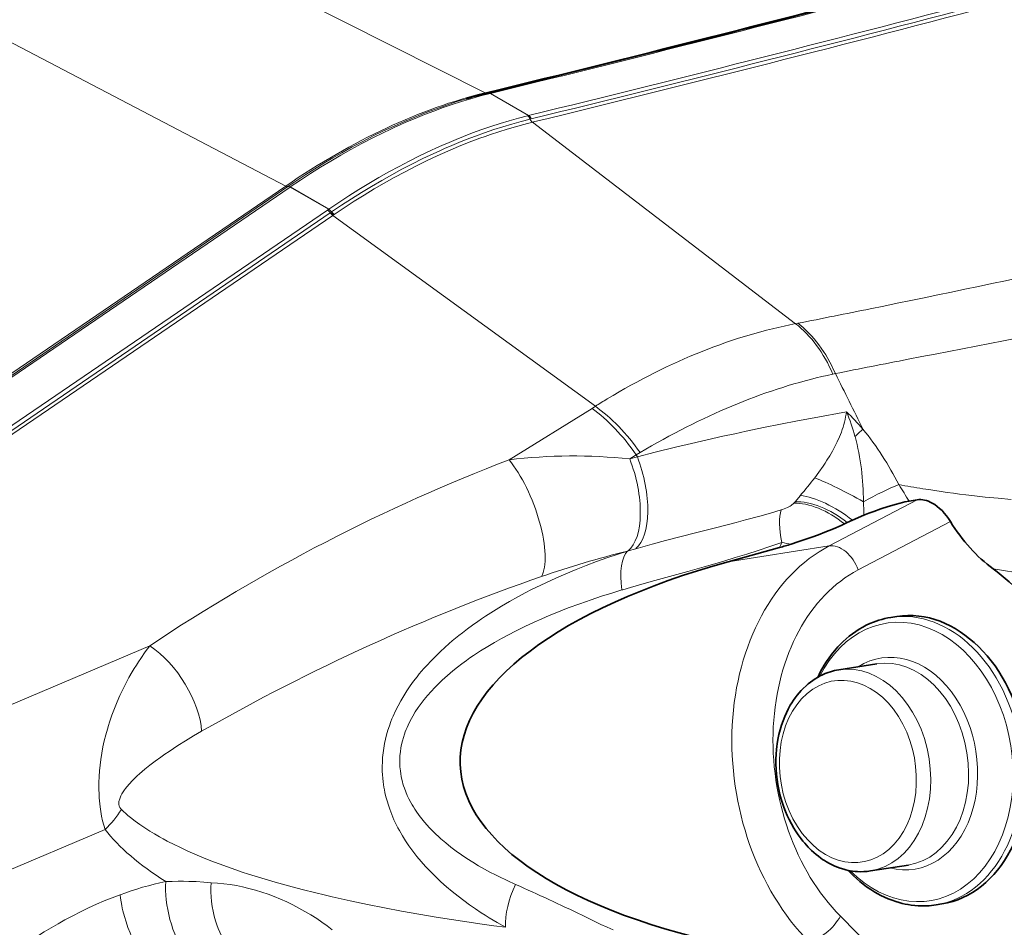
# Model space of a CAD drawing. Extents: x -922 to 7836, y -4841 to 1297.
# Tile 49 of 89: x 4530 to 4564, y -4313 to -4281. Entities that reach past the tile are written whole.
import ezdxf

# ---------------------------------------------------------------- set-up
doc = ezdxf.new("R2010")
doc.units = 0

msp = doc.modelspace()

# ---------------------------------------------------------------- linework, layer by layer
at = {"color": 7, "lineweight": 13}
for p, q in [((4524.843262, -4273.12207), (4546.137207, -4283.843262)), ((4529.416016, -4281.896973), (4539.27832, -4287.04834)), ((4546.312012, -4283.866211), (4546.306641, -4283.867676)), ((4546.306641, -4283.867676), (4547.621094, -4284.626465)), ((4546.312012, -4283.866211), (4547.625977, -4284.625)), ((4547.585938, -4284.635254), (4547.621094, -4284.626465)), ((4547.621094, -4284.626465), (4547.625977, -4284.625)), ((4547.67627, -4284.75), (4547.711426, -4284.741699)), ((4547.711426, -4284.741699), (4547.716309, -4284.740234)), ((4547.788574, -4284.848145), (4547.753906, -4284.856934)), ((4556.80127, -4291.77832), (4547.753906, -4284.856934)), ((4547.793945, -4284.847168), (4547.788574, -4284.848145)), ((4507.007324, -4309.085449), (4539.27832, -4287.04834)), ((4539.347656, -4287.065918), (4507.081543, -4309.099609)), ((4539.429688, -4287.083984), (4507.163086, -4309.117676)), ((4539.352539, -4287.0625), (4539.347656, -4287.065918)), ((4539.43457, -4287.080566), (4539.429688, -4287.083984)), ((4539.429688, -4287.083984), (4540.751465, -4287.84668)), ((4539.43457, -4287.080566), (4540.755859, -4287.84375)), ((4540.712891, -4287.873047), (4508.237305, -4310.049805)), ((4540.811035, -4287.967285), (4508.334961, -4310.144043)), ((4540.712891, -4287.873047), (4540.750977, -4287.847168)), ((4540.755859, -4287.84375), (4540.751465, -4287.84668)), ((4540.811035, -4287.967285), (4540.849121, -4287.941406)), ((4540.854004, -4287.937988), (4540.849121, -4287.941406)), ((4540.897949, -4288.055176), (4508.422363, -4310.231934)), ((4540.936035, -4288.029297), (4540.897949, -4288.055176)), ((4549.918457, -4294.616211), (4540.897949, -4288.055176)), ((4540.940918, -4288.025879), (4540.936035, -4288.029297)), ((4556.80127, -4291.77832), (4556.878418, -4291.763184)), ((4558.078125, -4293.512695), (4558.166016, -4293.494141)), ((4546.952637, -4296.458984), (4549.803711, -4294.687988)), ((4549.803711, -4294.687988), (4549.918457, -4294.616211)), ((4551.45752, -4296.210938), (4551.852051, -4295.979492)), ((4551.098145, -4296.427246), (4551.324707, -4296.289063)), ((4551.098145, -4296.427246), (4551.362793, -4296.358887)), ((4551.324707, -4296.289063), (4551.45752, -4296.210938)), ((4551.362793, -4296.358887), (4551.324707, -4296.289063)), ((4551.362793, -4296.358887), (4551.970215, -4296.199707)), ((4556.778809, -4297.896484), (4556.961914, -4297.678711)), ((4556.778809, -4297.896484), (4556.733887, -4297.94873)), ((4557.956543, -4299.413574), (4560.97168, -4297.82959)), ((4558.950195, -4300.239258), (4562.119629, -4298.57373)), ((4551.870605, -4299.356445), (4551.311035, -4299.510742)), ((4557.956543, -4299.413574), (4554.487305, -4299.958496)), ((4551.020508, -4299.592773), (4551.050781, -4299.583984)), ((4551.311035, -4299.510742), (4551.050781, -4299.583984)), ((4563.586914, -4300.201172), (4563.943359, -4300.258789)), ((4551.680176, -4300.685547), (4551.120605, -4300.845703)), ((4550.832031, -4300.930176), (4550.862305, -4300.921387)), ((4551.120605, -4300.845703), (4550.862305, -4300.921387)), ((4534.608398, -4302.847168), (4516.515137, -4310.521973)), ((4533.070313, -4309.158203), (4522.552246, -4313.619629)), ((4563.712402, -4317.591797), (4558.336914, -4312.141113))]:
    msp.add_line(p, q, dxfattribs=at)
at = {"color": 7, "lineweight": 35}
for p, q in [((4546.219727, -4283.853027), (4546.225098, -4283.851563)), ((4560.70459, -4297.875977), (4560.97168, -4297.82959)), ((4558.758301, -4298.530273), (4559.148438, -4298.363281)), ((4558.476074, -4298.659668), (4558.572754, -4298.614258)), ((4558.572754, -4298.614258), (4558.758301, -4298.530273)), ((4554.487305, -4299.958496), (4556.249512, -4299.470215)), ((4560.072754, -4301.873047), (4560.277832, -4301.84082)), ((4558.284668, -4303.672363), (4559.586914, -4303.467773)), ((4559.371094, -4310.587402), (4560.672852, -4310.382813)), ((4561.624512, -4311.751953), (4561.82959, -4311.719727))]:
    msp.add_line(p, q, dxfattribs=at)
at = {"color": 7, "lineweight": 13}
for points in [[(4546.306641, -4283.867676), (4545.971191, -4283.953613), (4545.635254, -4284.046875), (4545.318848, -4284.14209), (4545.001953, -4284.244629), (4544.684082, -4284.353516), (4544.365234, -4284.469727), (4544.04541, -4284.592285), (4543.725098, -4284.722168), (4543.403809, -4284.858887), (4543.216309, -4284.941895), (4543.02832, -4285.027344), (4542.840332, -4285.114746), (4542.651855, -4285.20459), (4542.274414, -4285.391602), (4541.896973, -4285.587402), (4541.519043, -4285.791992), (4541.170898, -4285.988281), (4540.82373, -4286.191895), (4540.477051, -4286.402344), (4540.130859, -4286.620117), (4539.782715, -4286.846191), (4539.43457, -4287.080566)], [(4545.47998, -4284.052246), (4545.128906, -4284.160156), (4544.776367, -4284.276367), (4544.42334, -4284.400879), (4544.068848, -4284.53418), (4543.713379, -4284.67627), (4543.357422, -4284.82666), (4543, -4284.985352), (4542.641602, -4285.152832), (4542.283203, -4285.328125), (4541.923828, -4285.512207), (4541.564941, -4285.704102), (4541.205566, -4285.903809), (4540.895996, -4286.08252), (4540.587402, -4286.266602), (4540.279297, -4286.456543), (4539.97168, -4286.651855), (4539.664063, -4286.853027), (4539.352539, -4287.0625)], [(4540.755859, -4287.84375), (4541.100586, -4287.611328), (4541.444824, -4287.387207), (4541.789063, -4287.17041), (4542.134277, -4286.960449), (4542.47998, -4286.757324), (4542.826172, -4286.561035), (4543.172363, -4286.372559), (4543.519043, -4286.190918), (4543.894043, -4286.00293), (4544.268555, -4285.824219), (4544.455078, -4285.738281), (4544.641602, -4285.654785), (4544.890137, -4285.546875), (4545.137695, -4285.443359), (4545.384766, -4285.34375), (4545.701172, -4285.222168), (4546.01709, -4285.106934), (4546.33252, -4284.999023), (4546.646484, -4284.897949), (4546.960449, -4284.803223), (4547.273438, -4284.71582), (4547.585938, -4284.635254)], [(4540.854004, -4287.937988), (4541.198242, -4287.707031), (4541.541992, -4287.483887), (4541.88623, -4287.268066), (4542.230957, -4287.059082), (4542.576172, -4286.856934), (4542.922363, -4286.662109), (4543.268555, -4286.474121), (4543.614258, -4286.293945), (4543.989258, -4286.107422), (4544.362793, -4285.929688), (4544.549316, -4285.844727), (4544.73584, -4285.761719), (4544.983887, -4285.654297), (4545.231445, -4285.551758), (4545.478027, -4285.452637), (4545.794922, -4285.332031), (4546.110352, -4285.217773), (4546.425293, -4285.110352), (4546.739258, -4285.010254), (4547.052246, -4284.916504), (4547.364746, -4284.830078), (4547.67627, -4284.75)], [(4547.753906, -4284.856934), (4547.466309, -4284.929688), (4547.178711, -4285.008301), (4546.890137, -4285.092773), (4546.601074, -4285.183105), (4546.311523, -4285.279297), (4546.129883, -4285.341797), (4545.94873, -4285.407227), (4545.766602, -4285.474609), (4545.583984, -4285.544434), (4545.21875, -4285.690918), (4544.852051, -4285.846191), (4544.484863, -4286.010254), (4544.116699, -4286.183105), (4543.747559, -4286.364746), (4543.378906, -4286.555176), (4543.009766, -4286.754395), (4542.664063, -4286.948242), (4542.319336, -4287.148926), (4541.975586, -4287.356445), (4541.632813, -4287.571289), (4541.286621, -4287.794922), (4540.940918, -4288.025879)], [(4551.970215, -4296.199707), (4552.671875, -4296.023438), (4553.219727, -4295.89209), (4553.763672, -4295.766602), (4554.303223, -4295.645996), (4554.705566, -4295.558594), (4555.104492, -4295.474121), (4555.698242, -4295.351563), (4556.284668, -4295.233887), (4556.863281, -4295.120605), (4557.433594, -4295.01123), (4558.547852, -4294.803711)], [(4557.45459, -4297.077148), (4557.602051, -4296.877441), (4557.742188, -4296.67627), (4557.810059, -4296.575195), (4557.875488, -4296.473145), (4557.970703, -4296.318848), (4558.061523, -4296.161621), (4558.147461, -4296.001953), (4558.228516, -4295.838379), (4558.303223, -4295.671875), (4558.338379, -4295.587402), (4558.371582, -4295.501465)], [(4562.85791, -4297.687012), (4563.308594, -4297.735352), (4563.757813, -4297.779785), (4564.205078, -4297.820801)], [(4556.308105, -4298.180664), (4556.352539, -4298.166504), (4556.407227, -4298.145996), (4556.462402, -4298.123047), (4556.520508, -4298.096191), (4556.566895, -4298.072266), (4556.60791, -4298.048828), (4556.64209, -4298.026855), (4556.670898, -4298.006348), (4556.713867, -4297.969727), (4556.733887, -4297.94873)], [(4556.308105, -4298.180664), (4555.939941, -4298.287109), (4555.571777, -4298.38916), (4555.080566, -4298.521484), (4554.752441, -4298.607422), (4554.096191, -4298.777344), (4553.308594, -4298.979004), (4552.915527, -4299.080566), (4552.326172, -4299.234375), (4551.870605, -4299.356445)], [(4556.322266, -4299.294922), (4556.120117, -4299.367188), (4555.918945, -4299.4375), (4555.518555, -4299.571289), (4555.121582, -4299.698242), (4554.727051, -4299.819336), (4554.335449, -4299.936035), (4553.945801, -4300.049316), (4553.660645, -4300.130859), (4553.094238, -4300.290039), (4551.957031, -4300.60791), (4551.680176, -4300.685547)], [(4551.020508, -4299.592773), (4550.665527, -4299.708008), (4550.312012, -4299.829102), (4549.959473, -4299.955566), (4549.608398, -4300.087402), (4549.259277, -4300.225586), (4548.909668, -4300.370605), (4548.562012, -4300.521973), (4548.216797, -4300.680176), (4547.874023, -4300.845215), (4547.703613, -4300.930664), (4547.533691, -4301.017578), (4547.250977, -4301.167969), (4546.970703, -4301.324219), (4546.692871, -4301.486328), (4546.417969, -4301.654785), (4546.14502, -4301.830566), (4546.009766, -4301.920898), (4545.875488, -4302.012695), (4545.697754, -4302.138672), (4545.521973, -4302.267578), (4545.348633, -4302.399902), (4545.229004, -4302.494141), (4545.111328, -4302.589844), (4545.000977, -4302.681641), (4544.89209, -4302.774902), (4544.744141, -4302.905762), (4544.599121, -4303.040039), (4544.456055, -4303.177246), (4544.283203, -4303.352539), (4544.114746, -4303.532715), (4544.029785, -4303.62793), (4543.946777, -4303.724609), (4543.869629, -4303.816895), (4543.793945, -4303.910645), (4543.672363, -4304.068359), (4543.555176, -4304.229492), (4543.442871, -4304.394531), (4543.335449, -4304.562988), (4543.233887, -4304.735352), (4543.13916, -4304.90918), (4543.050781, -4305.086426), (4542.969238, -4305.26709), (4542.930664, -4305.358887), (4542.894531, -4305.451172), (4542.839844, -4305.600098), (4542.790527, -4305.750977), (4542.746582, -4305.90332), (4542.708008, -4306.056641), (4542.674805, -4306.211426), (4542.646973, -4306.367676), (4542.625488, -4306.524902), (4542.609375, -4306.682129), (4542.599609, -4306.839355), (4542.596191, -4306.996582), (4542.598145, -4307.15332), (4542.604492, -4307.27832), (4542.614258, -4307.402344), (4542.627441, -4307.526367), (4542.640137, -4307.618164), (4542.654297, -4307.709473), (4542.670898, -4307.80127), (4542.689453, -4307.89209), (4542.723145, -4308.037598), (4542.761719, -4308.181152), (4542.805176, -4308.322754), (4542.852539, -4308.462891), (4542.886719, -4308.554688), (4542.922363, -4308.645996), (4542.999512, -4308.825684), (4543.042969, -4308.919434), (4543.088379, -4309.012207), (4543.136719, -4309.105469), (4543.186035, -4309.197266), (4543.289551, -4309.376465), (4543.398926, -4309.55127), (4543.513672, -4309.72168), (4543.580078, -4309.814941), (4543.648438, -4309.906738), (4543.788574, -4310.086426), (4543.93457, -4310.26123), (4544.085449, -4310.430664), (4544.240723, -4310.595215), (4544.332031, -4310.687988), (4544.424316, -4310.778809), (4544.612793, -4310.956055), (4544.806152, -4311.12793), (4545.003418, -4311.293945), (4545.20459, -4311.45459), (4545.398926, -4311.602051), (4545.595703, -4311.745605), (4545.795898, -4311.884766), (4545.998535, -4312.02002), (4546.134766, -4312.10791), (4546.271973, -4312.194336), (4546.549316, -4312.361328), (4546.830078, -4312.522461)], [(4563.943359, -4300.258789), (4564.36377, -4300.329102)], [(4550.832031, -4300.930176), (4550.479004, -4301.036621), (4550.126953, -4301.147949), (4549.776367, -4301.26416), (4549.380371, -4301.402832), (4548.986328, -4301.54834), (4548.790039, -4301.624023), (4548.594727, -4301.702148), (4548.334961, -4301.808594), (4548.07666, -4301.918945), (4547.820313, -4302.033691), (4547.494141, -4302.185547), (4547.33252, -4302.26416), (4547.171387, -4302.344727), (4546.931152, -4302.46875), (4546.692871, -4302.597656), (4546.45752, -4302.730469), (4546.224609, -4302.868652), (4545.976074, -4303.023438), (4545.731445, -4303.18457), (4545.610352, -4303.267578), (4545.490723, -4303.352051), (4545.333008, -4303.467773), (4545.177734, -4303.586914), (4545.025391, -4303.708984), (4544.839844, -4303.865723), (4544.748535, -4303.946289), (4544.658691, -4304.02832), (4544.526855, -4304.154297), (4544.398438, -4304.283691), (4544.274414, -4304.416016), (4544.154297, -4304.552246), (4544.041016, -4304.688965), (4543.932617, -4304.829102), (4543.82959, -4304.973145), (4543.732422, -4305.120117), (4543.64209, -4305.270508), (4543.599121, -4305.34668), (4543.558105, -4305.423828), (4543.484863, -4305.574219), (4543.450195, -4305.651367), (4543.417969, -4305.729004), (4543.388184, -4305.805664), (4543.36084, -4305.882324), (4543.322754, -4306), (4543.289551, -4306.118164), (4543.26123, -4306.237305), (4543.238281, -4306.356934), (4543.21875, -4306.48877), (4543.205566, -4306.620117), (4543.199219, -4306.751953), (4543.19873, -4306.882324), (4543.205078, -4307.012207), (4543.217285, -4307.141113), (4543.231445, -4307.243164), (4543.249023, -4307.344727), (4543.270508, -4307.444824), (4543.288574, -4307.517578), (4543.308594, -4307.590332), (4543.331543, -4307.664551), (4543.355957, -4307.738281), (4543.40332, -4307.865234), (4543.456055, -4307.989258), (4543.513672, -4308.111328), (4543.576172, -4308.230469), (4543.620117, -4308.308594), (4543.666016, -4308.385742), (4543.713867, -4308.461914), (4543.763672, -4308.536621), (4543.867676, -4308.683105), (4543.955078, -4308.796875), (4544.045898, -4308.908203), (4544.140137, -4309.016602), (4544.212402, -4309.094727), (4544.286133, -4309.171875), (4544.362793, -4309.249512), (4544.440918, -4309.325195), (4544.522949, -4309.401855), (4544.606445, -4309.477051), (4544.777344, -4309.623535), (4544.953613, -4309.764648), (4545.134277, -4309.900391), (4545.318848, -4310.031738), (4545.507324, -4310.157715), (4545.705566, -4310.283691), (4545.907227, -4310.405273), (4546.111816, -4310.521973), (4546.319824, -4310.635254), (4546.459473, -4310.708496), (4546.600586, -4310.779785), (4546.885254, -4310.917969), (4547.173828, -4311.049316)], [(4534.608398, -4302.847168), (4534.451172, -4303.061035), (4534.297363, -4303.281738), (4534.22168, -4303.396973), (4534.146484, -4303.513672), (4534.074707, -4303.629395), (4534.003906, -4303.747559), (4533.89209, -4303.942383), (4533.783691, -4304.143066), (4533.678711, -4304.349121), (4533.578125, -4304.561035), (4533.481934, -4304.778809), (4533.391113, -4305.001953), (4533.304688, -4305.231445), (4533.224121, -4305.467773), (4533.186035, -4305.588379), (4533.149414, -4305.710449), (4533.094727, -4305.910156), (4533.044434, -4306.11377), (4532.999023, -4306.321777), (4532.959473, -4306.53418), (4532.925293, -4306.750488), (4532.900879, -4306.945313), (4532.881348, -4307.143555), (4532.867676, -4307.34375), (4532.859863, -4307.545898), (4532.859375, -4307.755859), (4532.865723, -4307.96582), (4532.87207, -4308.072266), (4532.879883, -4308.178223), (4532.890137, -4308.279785), (4532.901855, -4308.380859), (4532.925293, -4308.544922), (4532.954102, -4308.706055), (4532.988281, -4308.862793), (4533.027344, -4309.013672), (4533.070313, -4309.158203)], [(4536.390137, -4305.78418), (4536.11377, -4305.944336), (4535.84082, -4306.108887), (4535.571289, -4306.277344), (4535.418945, -4306.375977), (4535.268555, -4306.475586), (4535.125977, -4306.572754), (4534.984863, -4306.671875), (4534.796387, -4306.808594), (4534.612793, -4306.949219), (4534.434082, -4307.093262), (4534.341797, -4307.170898), (4534.252441, -4307.249512), (4534.176758, -4307.318359), (4534.103027, -4307.388184), (4534.001465, -4307.489746), (4533.905273, -4307.592773), (4533.816406, -4307.697754), (4533.776367, -4307.748535), (4533.738281, -4307.799805), (4533.691895, -4307.868652), (4533.649902, -4307.9375), (4533.614258, -4308.005859), (4533.584961, -4308.073242), (4533.563477, -4308.138672), (4533.555664, -4308.17041), (4533.549805, -4308.20166), (4533.544922, -4308.256836), (4533.54541, -4308.283691), (4533.547852, -4308.309082), (4533.552246, -4308.333984), (4533.558594, -4308.35791), (4533.566406, -4308.380371), (4533.576172, -4308.401855), (4533.587891, -4308.422363), (4533.601563, -4308.441895), (4533.632813, -4308.477051)], [(4533.632813, -4308.477051), (4533.705566, -4308.544922), (4533.779785, -4308.611328), (4533.858887, -4308.679199), (4533.939941, -4308.745605), (4534.101563, -4308.871582), (4534.268066, -4308.991699), (4534.438477, -4309.107422), (4534.604004, -4309.213379), (4534.771973, -4309.315918), (4534.942871, -4309.414551), (4535.072754, -4309.486816), (4535.203613, -4309.556641), (4535.46875, -4309.692383), (4535.612305, -4309.762695), (4535.757813, -4309.831055), (4535.917969, -4309.904785), (4536.079102, -4309.976563), (4536.391113, -4310.108887), (4536.706055, -4310.235352), (4536.990234, -4310.344238), (4537.277344, -4310.44873), (4537.565918, -4310.549805), (4537.78418, -4310.623535), (4538.003418, -4310.695313), (4538.230469, -4310.767578), (4538.458984, -4310.837891), (4538.917969, -4310.973633), (4539.379883, -4311.102539), (4539.845215, -4311.225586), (4540.3125, -4311.342773), (4540.595703, -4311.411133), (4540.880371, -4311.478027), (4541.185547, -4311.547363), (4541.491699, -4311.614746), (4542.086914, -4311.739746), (4542.672363, -4311.855957), (4543.260254, -4311.966797), (4543.850586, -4312.071777), (4544.443359, -4312.171387), (4544.97168, -4312.255859), (4545.501465, -4312.336426), (4546.032227, -4312.413574), (4546.431152, -4312.46875), (4546.830078, -4312.522461)], [(4536.077148, -4313.753906), (4536.034668, -4313.708496), (4535.992676, -4313.661621), (4535.912598, -4313.5625), (4535.836426, -4313.45752), (4535.763672, -4313.347168), (4535.722168, -4313.27832), (4535.682129, -4313.208496), (4535.641113, -4313.132813), (4535.601563, -4313.055664), (4535.529297, -4312.902344), (4535.463379, -4312.744141), (4535.40332, -4312.583008), (4535.349121, -4312.418945), (4535.30127, -4312.252441), (4535.259277, -4312.083984), (4535.224121, -4311.914551), (4535.194824, -4311.744629), (4535.172852, -4311.574219), (4535.158691, -4311.416992), (4535.150879, -4311.260254), (4535.149414, -4311.10498), (4535.155273, -4310.952148)], [(4536.71582, -4310.989746), (4536.460938, -4310.967285), (4536.204102, -4310.952148), (4535.944824, -4310.943848), (4535.767578, -4310.941895), (4535.588867, -4310.942383), (4535.372559, -4310.945801), (4535.155273, -4310.952148)], [(4537.717285, -4313.629883), (4537.651855, -4313.577637), (4537.588379, -4313.522461), (4537.527344, -4313.463867), (4537.482422, -4313.417969), (4537.438965, -4313.370605), (4537.355957, -4313.270508), (4537.277344, -4313.165039), (4537.203613, -4313.054199), (4537.134277, -4312.937012), (4537.070313, -4312.815918), (4537.01123, -4312.690918), (4536.95752, -4312.562988), (4536.908691, -4312.432129), (4536.865723, -4312.29834), (4536.842285, -4312.217285), (4536.820313, -4312.135254), (4536.783203, -4311.969727), (4536.75293, -4311.802734), (4536.730469, -4311.633789), (4536.716797, -4311.472656), (4536.709473, -4311.311523), (4536.708984, -4311.150391), (4536.716309, -4310.989746)], [(4540.871094, -4312.612305), (4540.699219, -4312.477051), (4540.522949, -4312.348145), (4540.34375, -4312.225098), (4540.142578, -4312.096191), (4539.938965, -4311.974121), (4539.732422, -4311.859375), (4539.523438, -4311.750977), (4539.3125, -4311.649902), (4539.100098, -4311.555176), (4538.88623, -4311.467285), (4538.67041, -4311.38623), (4538.453613, -4311.312012), (4538.235352, -4311.245117), (4538.015625, -4311.185059), (4537.794434, -4311.132813), (4537.58252, -4311.089844), (4537.368652, -4311.053711), (4537.15332, -4311.024902), (4536.935547, -4311.003418), (4536.71582, -4310.989746)], [(4533.587402, -4311.402344), (4533.315918, -4311.505371), (4533.044434, -4311.615234), (4532.773438, -4311.731934), (4532.502441, -4311.855957), (4532.231445, -4311.986816), (4531.961914, -4312.124512), (4531.692383, -4312.268555), (4531.455566, -4312.400879), (4531.219238, -4312.538574), (4530.983887, -4312.681152), (4530.750488, -4312.828613), (4530.543457, -4312.962891), (4530.338379, -4313.101563), (4530.134277, -4313.243164)], [(4534.785645, -4314.141113), (4534.709473, -4314.054688), (4534.635254, -4313.963867), (4534.562988, -4313.869141), (4534.509766, -4313.795898), (4534.458008, -4313.720703), (4534.35791, -4313.56543), (4534.262695, -4313.404297), (4534.172363, -4313.23877), (4534.087402, -4313.069336), (4534.007324, -4312.895996), (4533.930176, -4312.712402), (4533.858887, -4312.526367), (4533.794434, -4312.338867), (4533.736816, -4312.150391), (4533.686523, -4311.961914), (4533.664551, -4311.867676), (4533.644531, -4311.773438), (4533.621094, -4311.648926), (4533.602051, -4311.524902), (4533.587402, -4311.402344)], [(4549.460938, -4312.110352), (4549.76123, -4312.257324), (4549.901367, -4312.324219), (4550.11084, -4312.422852), (4550.323242, -4312.519531), (4550.536133, -4312.611816)]]:
    msp.add_lwpolyline(points, dxfattribs=at)
at = {"color": 7, "lineweight": 35}
for points in [[(4560.70459, -4297.875977), (4560.555664, -4297.905273), (4560.393066, -4297.943359), (4560.221191, -4297.98877), (4560.101074, -4298.022949), (4559.979004, -4298.060059), (4559.73291, -4298.140625), (4559.488281, -4298.228516), (4559.31543, -4298.294922), (4559.148438, -4298.363281)], [(4561.231445, -4297.839355), (4561.296387, -4297.856934), (4561.361816, -4297.879883), (4561.427246, -4297.908203), (4561.492676, -4297.941895), (4561.536133, -4297.966797), (4561.57959, -4297.994629), (4561.665039, -4298.055664), (4561.749023, -4298.125488), (4561.830566, -4298.202637), (4561.90918, -4298.286621), (4561.983887, -4298.376953), (4562.053711, -4298.472168), (4562.119629, -4298.57373)], [(4556.645508, -4299.354492), (4556.880859, -4299.280273), (4557.118164, -4299.200684), (4557.357422, -4299.116699), (4557.584961, -4299.032715), (4557.803223, -4298.948242), (4558.099121, -4298.827148), (4558.367188, -4298.709473), (4558.476074, -4298.659668)], [(4560.072754, -4301.873047), (4559.966797, -4301.891602), (4559.862305, -4301.914063), (4559.762207, -4301.939453), (4559.663086, -4301.968262), (4559.564453, -4302.000977), (4559.472656, -4302.035156), (4559.350586, -4302.085449), (4559.226074, -4302.144043), (4559.104004, -4302.208008), (4558.983887, -4302.277832), (4558.866699, -4302.353027), (4558.752441, -4302.434082), (4558.640625, -4302.520508), (4558.532227, -4302.611816), (4558.430664, -4302.70459), (4558.343262, -4302.790039), (4558.25, -4302.888672), (4558.138672, -4303.016113), (4558.037598, -4303.142578), (4557.94873, -4303.262207), (4557.864258, -4303.385742), (4557.783203, -4303.513672), (4557.700684, -4303.655273), (4557.657715, -4303.733887), (4557.607422, -4303.830078), (4557.559082, -4303.929199)], [(4558.284668, -4303.672363), (4558.209961, -4303.685547), (4558.13623, -4303.701172), (4558.064941, -4303.719238), (4557.994141, -4303.739746), (4557.923828, -4303.762695), (4557.812988, -4303.804688), (4557.727051, -4303.841797), (4557.63916, -4303.885254), (4557.553223, -4303.932129), (4557.46875, -4303.983398), (4557.387207, -4304.037598), (4557.308594, -4304.094727), (4557.232422, -4304.155273), (4557.158203, -4304.219238), (4557.055664, -4304.316406), (4556.991699, -4304.382813), (4556.918945, -4304.464355), (4556.848633, -4304.549805), (4556.786621, -4304.631348), (4556.727051, -4304.71582), (4556.67041, -4304.802734), (4556.616211, -4304.89209), (4556.543457, -4305.022949), (4556.482422, -4305.146484), (4556.42627, -4305.272949), (4556.366211, -4305.424316), (4556.312988, -4305.57959), (4556.266113, -4305.738281), (4556.226074, -4305.900391), (4556.192383, -4306.06543), (4556.16748, -4306.217285), (4556.154785, -4306.314453), (4556.144043, -4306.412109), (4556.131348, -4306.57373), (4556.124512, -4306.746094), (4556.124512, -4306.919434), (4556.130859, -4307.092773), (4556.144043, -4307.266602), (4556.164063, -4307.439941), (4556.19043, -4307.612793), (4556.223145, -4307.78418), (4556.262695, -4307.954102), (4556.308105, -4308.121582), (4556.359863, -4308.287109), (4556.397949, -4308.395996), (4556.455566, -4308.545898), (4556.51416, -4308.682617), (4556.57666, -4308.816406), (4556.654297, -4308.967285), (4556.737793, -4309.113281), (4556.795898, -4309.208008)], [(4556.795898, -4309.208008), (4556.888184, -4309.346191), (4556.985352, -4309.479004), (4557.052734, -4309.564453), (4557.112305, -4309.635254), (4557.17334, -4309.704102), (4557.23584, -4309.770996), (4557.34375, -4309.87793), (4557.421387, -4309.949219), (4557.500977, -4310.017578), (4557.582031, -4310.082031), (4557.664551, -4310.143555), (4557.728027, -4310.1875), (4557.791992, -4310.229492), (4557.856934, -4310.269531), (4557.966797, -4310.331543), (4558.056152, -4310.376953), (4558.146484, -4310.418945), (4558.238281, -4310.457031), (4558.330566, -4310.490723), (4558.451172, -4310.52832), (4558.526855, -4310.54834), (4558.603027, -4310.565918), (4558.679688, -4310.580566), (4558.756836, -4310.592773), (4558.841309, -4310.602539), (4558.92627, -4310.609375), (4559.033203, -4310.612793), (4559.140625, -4310.610352), (4559.255859, -4310.602051), (4559.371094, -4310.587402)], [(4558.602051, -4310.565918), (4558.699219, -4310.666504), (4558.785156, -4310.75), (4558.894531, -4310.850098), (4559.007324, -4310.947266), (4559.12207, -4311.039063), (4559.240234, -4311.126953), (4559.380859, -4311.223145), (4559.523926, -4311.3125), (4559.621094, -4311.368164), (4559.729004, -4311.425293), (4559.85498, -4311.486816), (4559.98291, -4311.542969), (4560.112305, -4311.593262), (4560.242676, -4311.638184), (4560.355469, -4311.671875), (4560.458984, -4311.699219), (4560.562988, -4311.722656), (4560.666992, -4311.742676), (4560.771973, -4311.758789), (4560.891602, -4311.772949), (4561.011719, -4311.782227), (4561.158203, -4311.786621), (4561.304688, -4311.783691), (4561.385254, -4311.779297), (4561.465332, -4311.772461), (4561.544922, -4311.763184), (4561.624512, -4311.751953)]]:
    msp.add_lwpolyline(points, dxfattribs=at)
at = {"color": 7, "lineweight": 13}
for centre, radius, start, end in [((6295.438477, 298.565918), 4888.637291, 249.243893, 249.556319), ((4332.154785, -3406.541016), 903.021347, 283.70734, 284.766423), ((4332.34082, -3406.611328), 902.972961, 283.707347, 284.766723), ((4333.6875, -3407.443359), 902.894113, 283.70648, 284.765965), ((4333.664551, -3407.25), 903.220456, 283.708802, 284.767707), ((4333.75293, -3407.513184), 903.066167, 283.710468, 284.769373), ((4546.190918, -4283.743164), 0.113518, 241.55616, 285.108239), ((4546.245117, -4283.96582), 0.115772, 57.858881, 104.760902), ((4546.25, -4283.964355), 0.11574, 57.852262, 104.761749), ((4547.466797, -4284.820313), 0.220521, 18.489879, 57.263336), ((4547.501953, -4284.811035), 0.220143, 18.383881, 57.214603), ((4547.507324, -4284.80957), 0.220113, 18.376291, 57.210836), ((4547.892578, -4284.67627), 0.228095, 198.915466, 232.49202), ((4539.369141, -4287.175293), 0.114205, 55.485018, 98.454158), ((4540.583008, -4288.118164), 0.319795, 33.646273, 58.184237), ((4540.587891, -4288.115234), 0.319726, 33.643036, 58.188554), ((4541.123047, -4287.757813), 0.330015, 213.791782, 235.420041), ((4541.12793, -4287.754395), 0.329918, 213.778286, 235.413934), ((4366.334961, -3346.921631), 963.870942, 281.552381, 282.454759), ((4380.613281, -3358.061523), 952.119067, 280.900645, 281.817844), ((4499.129395, -3996.499512), 300.85843, 281.066509, 281.549028), ((4619.11377, -4595.869141), 308.456074, 100.922848, 101.396098), ((4447.227051, -4349.570313), 124.305761, 25.833715, 26.815244), ((4562.89502, -4315.206543), 24.338338, 121.093913, 122.220197), ((4555.550293, -4294.414551), 3.022782, 338.926353, 352.599202), ((4553.714355, -4299.901855), 7.025274, 39.821639, 46.527778), ((4552.52002, -4297.337402), 6.538845, 14.859107, 22.80063), ((4553.314941, -4289.605469), 8.196901, 312.380409, 314.989443), ((4550.751465, -4302.160156), 10.749551, 26.820701, 38.952337), ((4550.543945, -4297.86377), 8.584623, 359.787743, 14.871856), ((4549.158691, -4314.598633), 18.274051, 83.908198, 96.93358), ((4546.949219, -4288.956055), 13.278397, 318.938545, 322.294463), ((4567.062988, -4260.244141), 37.669391, 259.727065, 260.993601), ((4602.049316, -4271.236816), 49.183474, 212.01331, 212.795135), ((4568.73291, -4249.847656), 48.199069, 260.967605, 262.998623), ((4547.674316, -4298.618652), 11.477027, 1.274849, 3.612209), ((4552.908691, -4297.98584), 3.655816, 336.042744, 339.019185), ((4557.458008, -4294.074219), 5.34285, 257.727117, 261.252458), ((4560.070313, -4335.564941), 37.093181, 104.121309, 108.87883), ((4530.76709, -4306.680664), 3.382497, 312.915391, 327.917515), ((4537.428711, -4321.81543), 11.098737, 101.820765, 110.250031), ((4522.347656, -4367.616699), 61.774782, 63.965329, 66.304164)]:
    msp.add_arc(centre, radius, start, end, dxfattribs=at)
at = {"color": 7, "lineweight": 35}
for centre, radius, start, end in [((4332.270996, -3406.674805), 902.89275, 283.707504, 284.76675), ((4550.084961, -4299.657227), 16.270111, 103.741599, 106.440985), ((4561.075684, -4298.481445), 0.660307, 76.37202, 99.079598), ((4552.191406, -4284.851563), 15.17134, 285.514642, 287.071864)]:
    msp.add_arc(centre, radius, start, end, dxfattribs=at)
at = {"color": 7, "lineweight": 13}
for centre, major_axis, ratio, start_param, end_param in [((4540.973633, -4307.345703), (-13.163574, -22.660156), 0.577384, 3.648110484, 4.021505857), ((4539.257813, -4286.88916), (0.112793, -0.165039), 0.522413, 5.508551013, 6.093935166), ((4539.442383, -4287.239258), (0.112793, -0.165039), 0.522413, 2.314599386, 2.952345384), ((4540.726074, -4288.02832), (0.112793, -0.165039), 0.522413, 1.582859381, 2.314598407), ((4540.895508, -4287.90625), (-0.112793, 0.165039), 0.522413, 1.582859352, 2.240720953), ((4551.772461, -4324.220703), (-11.98584, -31.945312), 0.584182, 3.483776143, 3.777787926), ((4555.756836, -4295.20166), (0.745117, -3.930176), 0.681661, 1.88251209, 2.485233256), ((4555.833984, -4295.186523), (0.768066, -3.925781), 0.685585, 1.878995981, 2.481254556), ((4544.991211, -4384.845215), (-19.119141, -91.382812), 0.381913, 3.307651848, 3.469478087), ((4549.851563, -4297.663086), (2.110352, -3.397949), 0.496422, 1.668386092, 2.262794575), ((4549.966309, -4297.591309), (2.13916, -3.379883), 0.501649, 1.663140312, 2.258584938), ((4550.178223, -4297.287109), (0.657227, -2.412109), 0.458251, 0.209141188, 1.808164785), ((4550.44043, -4297.21582), (0.647949, -2.414551), 0.457975, 0.216481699, 1.808581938), ((4543.581543, -4307.657715), (20.803223, 11.368164), 0.369915, 1.211815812, 1.807854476), ((4546.98291, -4298.318359), (0.885742, -2.337891), 0.353157, 0.291237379, 2.345777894), ((4558.702148, -4297.913574), (1.762207, -0.945801), 0.110531, 1.386136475, 2.415060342), ((4559.448242, -4297.882324), (1.33252, 0.688477), 0.091651, 0.786279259, 1.765501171), ((4558.066895, -4298.950684), (1.655762, -1.121582), 0.373223, 1.401484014, 2.522022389), ((4557.735352, -4299.422852), (1.591309, -1.211426), 0.528934, 1.507121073, 2.5766046), ((4557.802734, -4299.331055), (1.628418, -1.161621), 0.518233, 1.465236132, 2.555891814), ((4557.208496, -4299.794922), (0.68457, -1.879395), 0.358668, 3.562796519, 4.315316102), ((4560.588867, -4306.853027), (1.241211, -7.90332), 0.739997, 3.388284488, 5.48267959), ((4558.285645, -4300.34375), (-0.465332, 0.885254), 0.652247, 4.493970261, 6.064766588), ((4551.71875, -4301.430176), (0.563965, -1.918945), 0.380896, 3.341702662, 4.338793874), ((4543.613281, -4309.48877), (19.691406, 9.495117), 0.303885, 1.1995414, 1.796729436), ((4561.25293, -4306.749023), (1.086426, -6.915039), 0.739997, 3.388284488, 5.48267959), ((4560.667969, -4306.84082), (0.749023, -4.768555), 0.739997, 5.489825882, 10.218369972), ((4560.848633, -4306.8125), (0.775879, -4.939453), 0.739997, 6.283164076, 9.424756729), ((4534.638184, -4304.706055), (1.38916, -2.078613), 0.516667, 0.726037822, 2.245857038), ((4560.310547, -4306.896973), (0.569824, -3.628906), 0.739997, 5.975233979, 9.733179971), ((4558.827637, -4307.129883), (0.542969, -3.45752), 0.739997, 6.283164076, 9.424756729), ((4560.129883, -4306.925293), (0.542969, -3.45752), 0.739997, 6.283164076, 9.424756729), ((4558.595215, -4307.166504), (0.48877, -3.111816), 0.739997, 5.244478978, 11.527664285), ((4574.70166, -4306.143555), (42.399902, 1.056641), 0.253978, 3.326109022, 3.504298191), ((4548.060059, -4311.549805), (-0.810059, -1.828613), 0.507107, 4.663149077, 5.47906935), ((4557.672363, -4312.245605), (-0.711914, -0.702148), 0.468368, 0.578026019, 2.148822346)]:
    msp.add_ellipse(centre, major_axis=major_axis, ratio=ratio, start_param=start_param, end_param=end_param, dxfattribs=at)
at = {"color": 7, "lineweight": 35}
for centre, major_axis, ratio, start_param, end_param in [((4565.261719, -4295.605469), (1.169922, -5.277832), 0.752567, 5.135202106, 5.580340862), ((4564.61377, -4306.221191), (19.340332, 0.727539), 0.398955, 2.106804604, 4.170977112), ((4561.25293, -4306.749023), (1.175781, -7.486816), 0.739997, 0.765595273, 2.507680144), ((4561.053711, -4306.780273), (0.775879, -4.939453), 0.739997, 6.283164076, 9.424756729)]:
    msp.add_ellipse(centre, major_axis=major_axis, ratio=ratio, start_param=start_param, end_param=end_param, dxfattribs=at)

doc.saveas('drawing.dxf')
